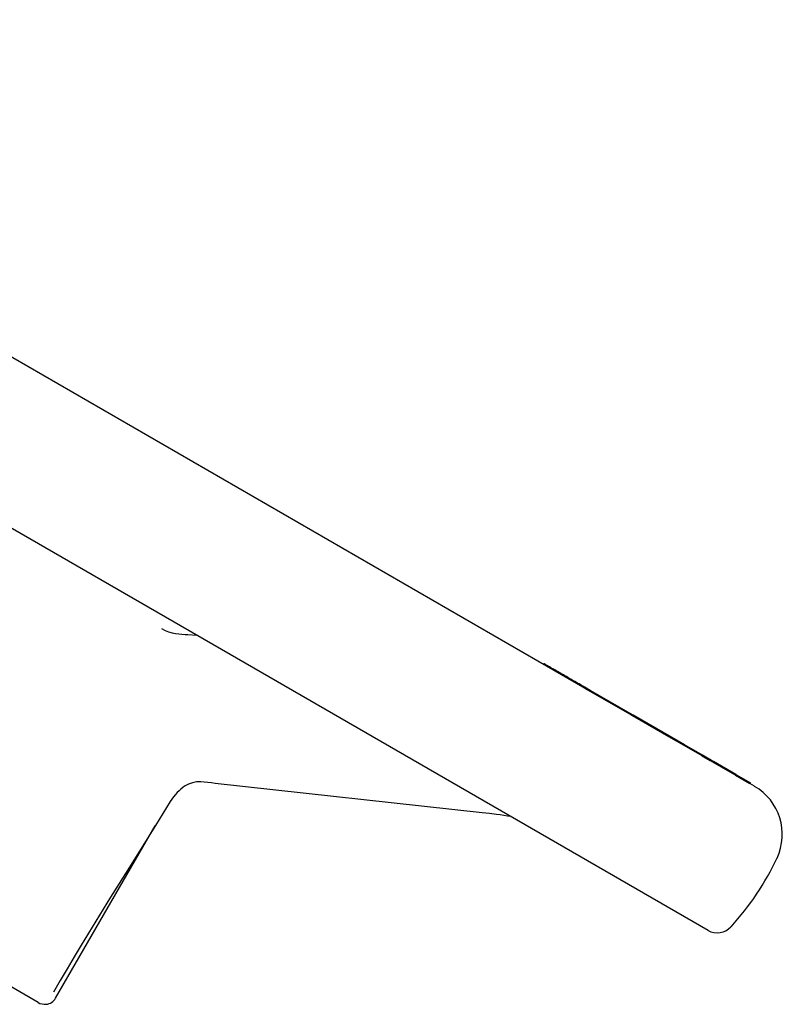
# Model space of a CAD drawing. Header units: millimetres. Extents: x 1123 to 3624, y 530 to 1459.
# Tile 10 of 22: x 1344 to 1427, y 990 to 1097. Entities that reach past the tile are written whole.
import ezdxf

# ---------------------------------------------------------------- set-up
doc = ezdxf.new("R2010")
doc.units = ezdxf.units.MM
doc.layers.add('DETAIL', color=2, linetype='Continuous')

msp = doc.modelspace()

# ---------------------------------------------------------------- linework, layer by layer
at = {"layer": 'DETAIL'}
for p, q in [((1405.34, 1024.74), (1280.26, 1096.96)), ((1250.1, 1095.9), (1418.89, 998.44)), ((1362.63, 1030.43), (1363.57, 1030.38)), ((1346.41, 990.64), (1279.58, 1029.22)), ((1401.09, 1027.2), (1401.14, 1027.28)), ((1405.81, 1024.47), (1405.34, 1024.74)), ((1410.42, 1021.81), (1406.12, 1024.29)), ((1406.17, 1024.26), (1406.22, 1024.35)), ((1410.47, 1021.89), (1406.22, 1024.35)), ((1410.42, 1021.81), (1410.47, 1021.89)), ((1410.72, 1021.64), (1410.42, 1021.81)), ((1410.77, 1021.72), (1410.47, 1021.89)), ((1410.72, 1021.64), (1410.77, 1021.72)), ((1414.9, 1019.22), (1410.72, 1021.64)), ((1414.96, 1019.31), (1410.77, 1021.72)), ((1414.91, 1019.22), (1414.96, 1019.31)), ((1416.3, 1018.42), (1414.91, 1019.22)), ((1416.35, 1018.5), (1414.96, 1019.31)), ((1416.3, 1018.42), (1416.35, 1018.5)), ((1418.24, 1017.3), (1416.3, 1018.42)), ((1418.29, 1017.38), (1416.35, 1018.5)), ((1418.24, 1017.29), (1418.29, 1017.38)), ((1418.43, 1017.18), (1418.24, 1017.29)), ((1418.48, 1017.27), (1418.29, 1017.38)), ((1418.43, 1017.18), (1418.48, 1017.27)), ((1419.26, 1016.82), (1418.48, 1017.27)), ((1419.12, 1016.78), (1418.43, 1017.18)), ((1419.21, 1016.73), (1419.12, 1016.78)), ((1419.21, 1016.73), (1419.26, 1016.82)), ((1419.41, 1016.62), (1419.21, 1016.73)), ((1419.46, 1016.7), (1419.26, 1016.82)), ((1419.41, 1016.62), (1419.46, 1016.7)), ((1421.28, 1015.54), (1419.41, 1016.62)), ((1421.89, 1015.31), (1419.46, 1016.7)), ((1421.84, 1015.22), (1421.28, 1015.54)), ((1421.84, 1015.22), (1421.89, 1015.31)), ((1421.84, 1015.22), (1423.42, 1014.31)), ((1421.89, 1015.31), (1423.47, 1014.39)), ((1394.46, 1011.16), (1365.57, 1014.34)), ((1423.42, 1014.31), (1423.47, 1014.39)), ((1423.92, 1014.02), (1423.42, 1014.31)), ((1348.31, 991.09), (1359.09, 1009.76))]:
    msp.add_line(p, q, dxfattribs=at)
at = {"layer": 'DETAIL', "flags": 128}
for points in [[(1359.78, 1031.09), (1360.16, 1030.89), (1360.54, 1030.72), (1360.92, 1030.61), (1361.28, 1030.54)], [(1361.28, 1030.54), (1361.63, 1030.5), (1361.97, 1030.47), (1362.31, 1030.45), (1362.63, 1030.43)], [(1402.52, 1026.49), (1402.41, 1026.55), (1402.3, 1026.61), (1402.19, 1026.67), (1402.1, 1026.73), (1402, 1026.78), (1401.91, 1026.84), (1401.83, 1026.88), (1401.75, 1026.93), (1401.68, 1026.97), (1401.61, 1027.01), (1401.54, 1027.05), (1401.48, 1027.08), (1401.43, 1027.12), (1401.38, 1027.14), (1401.33, 1027.17), (1401.29, 1027.19), (1401.26, 1027.22), (1401.23, 1027.23), (1401.2, 1027.25), (1401.18, 1027.26), (1401.16, 1027.27), (1401.15, 1027.28), (1401.14, 1027.28), (1401.14, 1027.28)], [(1405.86, 1024.56), (1405.77, 1024.61), (1405.67, 1024.67), (1405.56, 1024.73), (1405.45, 1024.8), (1405.33, 1024.87), (1405.2, 1024.94), (1405.07, 1025.02), (1404.93, 1025.1), (1404.78, 1025.18), (1404.64, 1025.26), (1404.49, 1025.35), (1404.34, 1025.44), (1404.19, 1025.52), (1404.03, 1025.61), (1403.87, 1025.7), (1403.71, 1025.8), (1403.56, 1025.89), (1403.4, 1025.98), (1403.25, 1026.07), (1403.09, 1026.15), (1402.95, 1026.24), (1402.8, 1026.32), (1402.66, 1026.41), (1402.52, 1026.49)], [(1406.12, 1024.29), (1406.12, 1024.29), (1406.11, 1024.3), (1406.1, 1024.3), (1406.09, 1024.31), (1406.08, 1024.31), (1406.07, 1024.32), (1406.06, 1024.33), (1406.05, 1024.33), (1406.04, 1024.34), (1406.03, 1024.34), (1406.02, 1024.35), (1406, 1024.36), (1405.99, 1024.37), (1405.98, 1024.38), (1405.96, 1024.38), (1405.95, 1024.39), (1405.93, 1024.4), (1405.92, 1024.41), (1405.9, 1024.42), (1405.88, 1024.43), (1405.87, 1024.44), (1405.85, 1024.45), (1405.83, 1024.46), (1405.81, 1024.47)], [(1406.22, 1024.35), (1406.22, 1024.35), (1406.22, 1024.35), (1406.22, 1024.35), (1406.21, 1024.35), (1406.21, 1024.36), (1406.2, 1024.36), (1406.19, 1024.37), (1406.18, 1024.37), (1406.17, 1024.38), (1406.16, 1024.39), (1406.14, 1024.39), (1406.13, 1024.4), (1406.11, 1024.41), (1406.1, 1024.42), (1406.08, 1024.43), (1406.06, 1024.44), (1406.04, 1024.45), (1406.02, 1024.47), (1405.99, 1024.48), (1405.97, 1024.49), (1405.94, 1024.51), (1405.92, 1024.52), (1405.89, 1024.54), (1405.86, 1024.56)], [(1410.42, 1021.81), (1410.42, 1021.81), (1410.42, 1021.81), (1410.42, 1021.81), (1410.42, 1021.81), (1410.42, 1021.81), (1410.42, 1021.81), (1410.42, 1021.81), (1410.42, 1021.81), (1410.42, 1021.81), (1410.42, 1021.81), (1410.42, 1021.81), (1410.42, 1021.81), (1410.42, 1021.81), (1410.42, 1021.81), (1410.42, 1021.81), (1410.42, 1021.81), (1410.42, 1021.81), (1410.42, 1021.81), (1410.42, 1021.81), (1410.42, 1021.81), (1410.42, 1021.81), (1410.42, 1021.81), (1410.42, 1021.81), (1410.42, 1021.81)], [(1414.91, 1019.22), (1414.91, 1019.22), (1414.91, 1019.22), (1414.9, 1019.22), (1414.9, 1019.22), (1414.9, 1019.22), (1414.9, 1019.22), (1414.9, 1019.22), (1414.9, 1019.22), (1414.9, 1019.22), (1414.9, 1019.22), (1414.9, 1019.22), (1414.9, 1019.22), (1414.9, 1019.22), (1414.9, 1019.22), (1414.9, 1019.22), (1414.9, 1019.22), (1414.9, 1019.22), (1414.9, 1019.22), (1414.9, 1019.22), (1414.9, 1019.22), (1414.9, 1019.22), (1414.9, 1019.22), (1414.9, 1019.22), (1414.9, 1019.22)], [(1418.24, 1017.29), (1418.24, 1017.29), (1418.24, 1017.29), (1418.24, 1017.29), (1418.24, 1017.29), (1418.24, 1017.29), (1418.24, 1017.29), (1418.24, 1017.29), (1418.24, 1017.29), (1418.24, 1017.29), (1418.24, 1017.29), (1418.24, 1017.29), (1418.24, 1017.29), (1418.24, 1017.29), (1418.24, 1017.29), (1418.24, 1017.29), (1418.24, 1017.29), (1418.24, 1017.29), (1418.24, 1017.29), (1418.24, 1017.29), (1418.24, 1017.3), (1418.24, 1017.3), (1418.24, 1017.3), (1418.24, 1017.3), (1418.24, 1017.3)], [(1364.02, 1014.49), (1363.79, 1014.5), (1363.56, 1014.49), (1363.12, 1014.4), (1362.69, 1014.24), (1362.27, 1014.02), (1362.07, 1013.88), (1361.86, 1013.72), (1361.66, 1013.54), (1361.47, 1013.34), (1361.27, 1013.12), (1361.08, 1012.89), (1360.89, 1012.63), (1360.71, 1012.36)], [(1365.57, 1014.34), (1365.17, 1014.38), (1364.78, 1014.42), (1364.39, 1014.46), (1364.02, 1014.49)], [(1360.71, 1012.36), (1359.1, 1009.78), (1357.48, 1007.19), (1355.86, 1004.6), (1354.25, 1002.01), (1353.45, 1000.72), (1352.65, 999.43), (1351.87, 998.14), (1351.09, 996.85), (1350.32, 995.57), (1349.56, 994.29), (1348.81, 993.02), (1348.08, 991.75)], [(1397.6, 1010.74), (1397.2, 1010.8), (1396.8, 1010.86), (1396.4, 1010.92), (1396.01, 1010.97), (1395.23, 1011.08), (1394.46, 1011.16)]]:
    msp.add_lwpolyline(points, dxfattribs=at)
at = {"layer": 'DETAIL'}
for centre, radius, start, end in [((1420.92, 1008.82), 6, 334.7802, 60), ((1399.21, 1019.05), 30, 317.6264, 334.7802), ((1419.89, 1000.17), 2, 240, 317.6264), ((1347.16, 991.94), 1.5, 240, 275.3424), ((1347.18, 991.74), 1.3, 275.3424, 330)]:
    msp.add_arc(centre, radius, start, end, dxfattribs=at)

doc.saveas('drawing.dxf')
